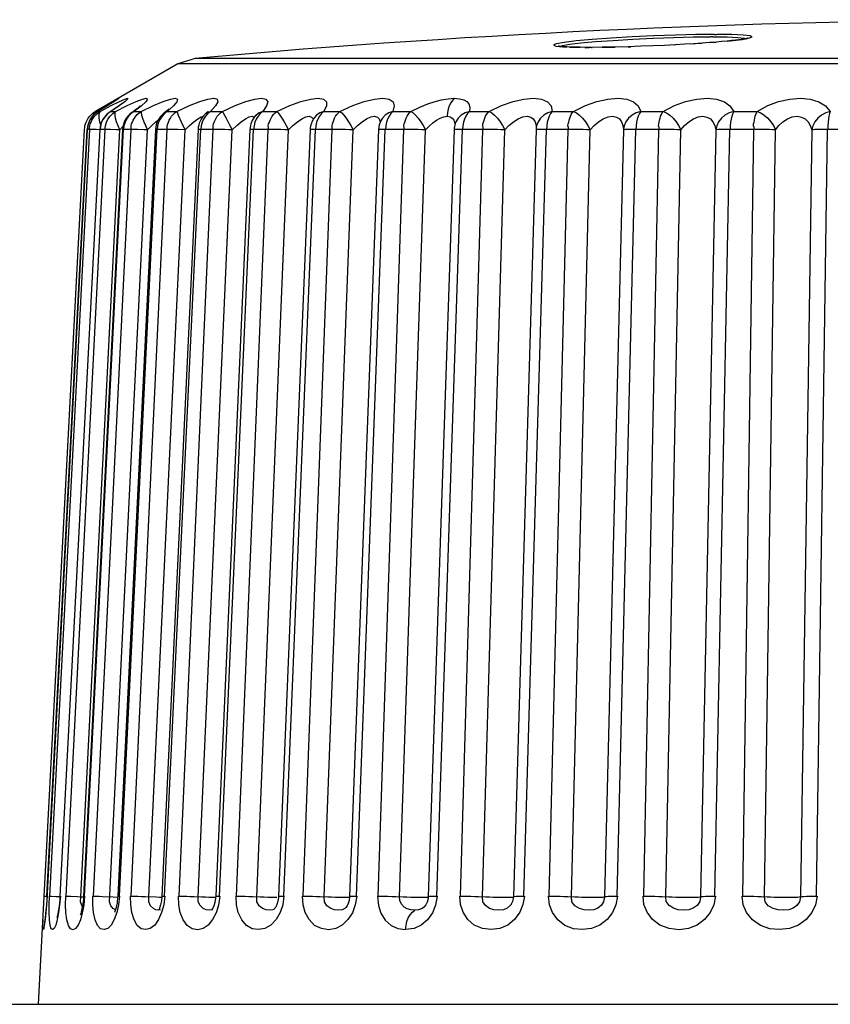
# Model space of a CAD drawing. Extents: x -4139 to -1089, y -1564 to 1941.
# Tile 156 of 160: x -2793.39 to -2786.76, y 1933.41 to 1941.46. Entities that reach past the tile are written whole.
import ezdxf

# ---------------------------------------------------------------- set-up
doc = ezdxf.new("R2010")
doc.units = 0
doc.header["$LTSCALE"] = 23.1
doc.layers.add('03_IOCASE_4_1_AM_0', color=7, linetype='CONTINUOUS')
doc.layers.add('XUAN_NIU_3_1_AM_0', color=7, linetype='CONTINUOUS')

msp = doc.modelspace()

# ---------------------------------------------------------------- linework, layer by layer
at = {"layer": '03_IOCASE_4_1_AM_0', "color": 7}
msp.add_line((-2852.0883, 1933.4079), (-2765.6911, 1933.4079), dxfattribs=at)
at = {"layer": 'XUAN_NIU_3_1_AM_0', "color": 7}
for p, q in [((-2787.7111, 1941.344), (-2787.6913, 1941.344)), ((-2788.7718, 1941.2379), (-2788.8088, 1941.2383)), ((-2788.7149, 1941.2376), (-2788.7718, 1941.2379)), ((-2788.6281, 1941.2385), (-2788.7108, 1941.2378)), ((-2792.1004, 1941.1022), (-2792.7734, 1940.7135)), ((-2791.957, 1941.1475), (-2792.1004, 1941.1022)), ((-2792.6378, 1940.7839), (-2792.6632, 1940.7679)), ((-2792.7914, 1940.7017), (-2792.7734, 1940.7135)), ((-2792.7266, 1940.7289), (-2792.7548, 1940.7118)), ((-2792.6933, 1940.7492), (-2792.7266, 1940.7289)), ((-2792.6632, 1940.7679), (-2792.6933, 1940.7492)), ((-2792.6298, 1940.7263), (-2792.6567, 1940.7086)), ((-2792.466, 1940.7114), (-2792.4759, 1940.7043)), ((-2792.2147, 1940.6984), (-2792.215, 1940.6981)), ((-2792.2064, 1940.7051), (-2792.2147, 1940.6983)), ((-2791.8673, 1940.6985), (-2791.8761, 1940.6901)), ((-2791.876, 1940.6902), (-2791.8762, 1940.69)), ((-2791.4566, 1940.6877), (-2791.464, 1940.6789)), ((-2791.4639, 1940.679), (-2791.464, 1940.6789)), ((-2790.4368, 1940.6424), (-2790.437, 1940.6421)), ((-2793.2384, 1933.4079), (-2792.8631, 1940.5671)), ((-2792.7385, 1940.567), (-2793.0643, 1934.2928)), ((-2792.5513, 1940.5668), (-2792.8706, 1934.2926)), ((-2792.2822, 1940.5665), (-2792.5914, 1934.2923)), ((-2791.9341, 1940.5661), (-2792.2298, 1934.2919)), ((-2791.5108, 1940.5657), (-2791.7898, 1934.2914)), ((-2791.0169, 1940.5651), (-2791.2761, 1934.2908)), ((-2790.4579, 1940.5644), (-2790.6945, 1934.2902)), ((-2789.8399, 1940.5637), (-2790.0513, 1934.2895)), ((-2789.8307, 1940.6146), (-2789.8309, 1940.6141)), ((-2789.1694, 1940.5625), (-2789.3533, 1934.2883)), ((-2789.1683, 1940.5802), (-2789.1694, 1940.5625)), ((-2789.1682, 1940.5806), (-2789.1683, 1940.5802)), ((-2789.3533, 1934.2883), (-2789.361, 1934.2489)), ((-2792.6127, 1934.1742), (-2792.6187, 1934.1599)), ((-2792.6045, 1934.2013), (-2792.6127, 1934.1742)), ((-2792.2485, 1934.1946), (-2792.2552, 1934.1792)), ((-2792.2423, 1934.1811), (-2792.2425, 1934.181)), ((-2791.8152, 1934.1907), (-2791.8203, 1934.1828)), ((-2791.8171, 1934.1831), (-2791.8173, 1934.183)), ((-2791.8055, 1934.2114), (-2791.8152, 1934.1907)), ((-2791.3079, 1934.1912), (-2791.3125, 1934.1867)), ((-2791.3052, 1934.1945), (-2791.3079, 1934.1912)), ((-2791.299, 1934.2039), (-2791.3052, 1934.1945)), ((-2790.7258, 1934.1996), (-2790.7335, 1934.1926)), ((-2789.3724, 1934.2259), (-2789.3737, 1934.224)), ((-2789.361, 1934.2489), (-2789.3724, 1934.2259)), ((-2793.1873, 1934.0955), (-2793.1897, 1934.0787)), ((-2793.0834, 1934.1354), (-2793.0886, 1934.1147)), ((-2792.894, 1934.1487), (-2792.8987, 1934.1363)), ((-2793.1914, 1934.0677), (-2793.1925, 1934.0621)), ((-2793.1897, 1934.0787), (-2793.1914, 1934.0677))]:
    msp.add_line(p, q, dxfattribs=at)
at = {"layer": 'XUAN_NIU_3_1_AM_0', "color": 2}
for p, q in [((-2787.5678, 1941.3427), (-2787.6913, 1941.344)), ((-2788.895, 1941.2627), (-2788.8037, 1941.2737)), ((-2788.8037, 1941.2737), (-2788.683, 1941.2848)), ((-2788.683, 1941.2848), (-2788.539, 1941.2953)), ((-2787.7238, 1941.3244), (-2787.7423, 1941.3243)), ((-2787.7238, 1941.3244), (-2787.6065, 1941.323)), ((-2787.6067, 1941.2894), (-2787.5821, 1941.2916)), ((-2788.8953, 1941.2404), (-2788.8583, 1941.2389)), ((-2788.8583, 1941.2389), (-2788.8088, 1941.2383)), ((-2788.7718, 1941.2379), (-2788.7708, 1941.2379)), ((-2788.7708, 1941.2379), (-2788.7347, 1941.2376)), ((-2788.7149, 1941.2376), (-2788.7108, 1941.2378)), ((-2788.416, 1941.2429), (-2788.3941, 1941.2434)), ((-2788.2155, 1941.2499), (-2788.2135, 1941.2501)), ((-2788.0362, 1941.2584), (-2788.0324, 1941.2587)), ((-2777.682, 1941.1022), (-2792.1004, 1941.1022)), ((-2790.7716, 1941.1473), (-2791.9569, 1941.1475)), ((-2788.1956, 1941.1473), (-2790.7716, 1941.1473)), ((-2787.3652, 1941.1476), (-2788.1956, 1941.1473)), ((-2784.6383, 1941.1475), (-2787.3652, 1941.1476)), ((-2792.5339, 1940.7931), (-2792.5791, 1940.7598)), ((-2792.7516, 1940.7135), (-2792.7548, 1940.7118)), ((-2792.7519, 1940.7017), (-2792.734, 1940.7135)), ((-2792.7439, 1940.7184), (-2792.7516, 1940.7135)), ((-2792.7516, 1940.7135), (-2792.734, 1940.7135)), ((-2792.734, 1940.7135), (-2792.6443, 1940.7617)), ((-2792.676, 1940.7598), (-2792.6933, 1940.7492)), ((-2792.6498, 1940.7763), (-2792.676, 1940.7598)), ((-2792.6473, 1940.7135), (-2792.6567, 1940.7086)), ((-2792.5791, 1940.7598), (-2792.6473, 1940.7135)), ((-2792.6473, 1940.7135), (-2792.6088, 1940.7135)), ((-2792.6328, 1940.6965), (-2792.6088, 1940.7135)), ((-2792.6134, 1940.7014), (-2792.6088, 1940.7135)), ((-2792.6088, 1940.7135), (-2792.5138, 1940.7616)), ((-2792.4579, 1940.7135), (-2792.4759, 1940.7043)), ((-2792.4579, 1940.7135), (-2792.3989, 1940.7135)), ((-2792.3989, 1940.7135), (-2792.2994, 1940.7617)), ((-2792.1857, 1940.7135), (-2792.1069, 1940.7135)), ((-2792.1069, 1940.7135), (-2792.0041, 1940.7617)), ((-2791.8608, 1940.7017), (-2791.876, 1940.6902)), ((-2791.8335, 1940.7135), (-2791.8608, 1940.7017)), ((-2791.8335, 1940.7135), (-2791.7357, 1940.7135)), ((-2791.4053, 1940.7135), (-2791.4351, 1940.7017)), ((-2791.4053, 1940.7135), (-2791.2896, 1940.7135)), ((-2790.9057, 1940.7135), (-2790.7733, 1940.7135)), ((-2790.3403, 1940.7135), (-2790.1927, 1940.7135)), ((-2789.7151, 1940.7135), (-2789.5539, 1940.7135)), ((-2789.037, 1940.7135), (-2788.8641, 1940.7135)), ((-2788.3136, 1940.7135), (-2788.1307, 1940.7135)), ((-2787.5526, 1940.7135), (-2787.3618, 1940.7135)), ((-2792.7394, 1940.6295), (-2792.7298, 1940.5975)), ((-2792.723, 1940.625), (-2792.7316, 1940.5968)), ((-2792.5318, 1940.625), (-2792.5402, 1940.5968)), ((-2792.2569, 1940.625), (-2792.265, 1940.5968)), ((-2793.17, 1934.2928), (-2792.8412, 1940.5671)), ((-2792.8233, 1940.5671), (-2793.1492, 1934.2928)), ((-2793.0615, 1934.2928), (-2792.7357, 1940.5671)), ((-2792.6966, 1940.5671), (-2793.0159, 1934.2928)), ((-2792.8926, 1934.2883), (-2792.5736, 1940.5625)), ((-2792.8635, 1934.2928), (-2792.5442, 1940.5671)), ((-2792.8599, 1940.567), (-2792.8631, 1940.5671)), ((-2792.8227, 1940.5671), (-2792.8416, 1940.5671)), ((-2792.8371, 1940.5968), (-2792.8411, 1940.5671)), ((-2792.8165, 1940.567), (-2792.8233, 1940.5671)), ((-2792.804, 1940.5665), (-2792.8165, 1940.567)), ((-2792.7667, 1940.565), (-2792.804, 1940.5665)), ((-2792.4843, 1940.5671), (-2792.7936, 1934.2928)), ((-2792.7386, 1940.5637), (-2792.7667, 1940.565)), ((-2792.7357, 1940.5671), (-2792.7385, 1940.567)), ((-2792.6953, 1940.5671), (-2792.7368, 1940.5671)), ((-2792.7316, 1940.5968), (-2792.7356, 1940.5671)), ((-2792.6862, 1940.567), (-2792.6966, 1940.5671)), ((-2792.6591, 1934.2467), (-2792.3479, 1940.5625)), ((-2792.5781, 1934.2928), (-2792.2689, 1940.5671)), ((-2792.5736, 1940.5625), (-2792.5483, 1940.5897)), ((-2792.4824, 1940.5671), (-2792.5483, 1940.5671)), ((-2792.5402, 1940.5968), (-2792.5441, 1940.5671)), ((-2792.1889, 1940.5671), (-2792.4847, 1934.2928)), ((-2792.4706, 1940.567), (-2792.4843, 1940.5671)), ((-2792.3775, 1940.5638), (-2792.43, 1940.5659)), ((-2792.3478, 1940.5625), (-2792.3775, 1940.5638)), ((-2792.336, 1934.2883), (-2792.0405, 1940.5625)), ((-2792.1863, 1940.5671), (-2792.2713, 1940.5671)), ((-2792.265, 1940.5968), (-2792.2688, 1940.5671)), ((-2792.2085, 1934.2928), (-2791.9128, 1940.5671)), ((-2792.0404, 1940.5625), (-2792.0999, 1940.565)), ((-2791.8134, 1940.5671), (-2792.0926, 1934.2928)), ((-2791.9325, 1940.5666), (-2791.9341, 1940.5661)), ((-2791.9336, 1934.2883), (-2791.6548, 1940.5625)), ((-2791.8103, 1940.5671), (-2791.9158, 1940.5671)), ((-2791.909, 1940.5968), (-2791.9126, 1940.5671)), ((-2791.7587, 1934.2928), (-2791.4797, 1940.5671)), ((-2791.3622, 1940.5671), (-2791.6216, 1934.2928)), ((-2791.508, 1940.5664), (-2791.5108, 1940.5657)), ((-2791.3585, 1940.5671), (-2791.4889, 1940.5671)), ((-2791.4761, 1940.5968), (-2791.4795, 1940.5671)), ((-2791.4541, 1934.2883), (-2791.195, 1940.5625)), ((-2791.2337, 1934.2928), (-2790.9745, 1940.5671)), ((-2790.8401, 1940.5671), (-2791.0769, 1934.2928)), ((-2791.0145, 1940.5659), (-2791.0169, 1940.5651)), ((-2790.9711, 1940.5968), (-2790.9742, 1940.5671)), ((-2790.9026, 1934.2883), (-2790.6661, 1940.5625)), ((-2790.6661, 1940.5625), (-2790.63, 1940.5994)), ((-2790.6392, 1934.2928), (-2790.4026, 1940.5671)), ((-2790.2527, 1940.5671), (-2790.4644, 1934.2928)), ((-2790.4571, 1940.565), (-2790.4579, 1940.5644)), ((-2790.2481, 1940.5671), (-2790.4239, 1940.567)), ((-2790.3994, 1940.5968), (-2790.4023, 1940.5671)), ((-2790.2853, 1934.2883), (-2790.0739, 1940.5625)), ((-2789.9817, 1934.2928), (-2789.7703, 1940.5671)), ((-2789.8367, 1940.565), (-2789.8399, 1940.5637)), ((-2789.6016, 1940.5671), (-2789.7955, 1940.567)), ((-2789.6067, 1940.5671), (-2789.7908, 1934.2928)), ((-2789.7674, 1940.5968), (-2789.77, 1940.5671)), ((-2789.6088, 1934.2883), (-2789.4249, 1940.5625)), ((-2789.2685, 1934.2928), (-2789.0846, 1940.5671)), ((-2789.1682, 1940.5639), (-2789.1694, 1940.5625)), ((-2788.9035, 1940.5671), (-2789.1105, 1940.567)), ((-2788.9089, 1940.5671), (-2789.0636, 1934.2928)), ((-2788.8807, 1934.2883), (-2788.7263, 1940.5625)), ((-2788.4542, 1940.5625), (-2788.6085, 1934.2883)), ((-2788.5073, 1934.2928), (-2788.3529, 1940.5671)), ((-2788.1615, 1940.5671), (-2788.3807, 1940.567)), ((-2788.1672, 1940.5671), (-2788.2906, 1934.2928)), ((-2788.1089, 1934.2883), (-2787.9857, 1940.5625)), ((-2787.6999, 1940.5625), (-2787.8231, 1934.2883)), ((-2787.7064, 1934.2928), (-2787.5833, 1940.5671)), ((-2787.3836, 1940.5671), (-2787.6127, 1940.567)), ((-2787.3896, 1940.5671), (-2787.4804, 1934.2928)), ((-2787.3018, 1934.2883), (-2787.2112, 1940.5625)), ((-2786.9148, 1940.5625), (-2787.0055, 1934.2883)), ((-2786.8748, 1934.2928), (-2786.7842, 1940.5671)), ((-2786.5784, 1940.5671), (-2786.8149, 1940.567)), ((-2793.192, 1934.2928), (-2793.1705, 1934.2919)), ((-2793.1697, 1934.2928), (-2793.1742, 1934.2227)), ((-2793.1705, 1934.2928), (-2793.17, 1934.2928)), ((-2793.1521, 1934.2226), (-2793.1496, 1934.2928)), ((-2793.0643, 1934.2928), (-2793.0615, 1934.2928)), ((-2792.8957, 1934.247), (-2792.8927, 1934.2883)), ((-2792.8926, 1934.2883), (-2792.8709, 1934.2873)), ((-2792.5767, 1934.2928), (-2792.5843, 1934.2227)), ((-2792.3682, 1934.2897), (-2792.2774, 1934.2859)), ((-2792.3374, 1934.2467), (-2792.3361, 1934.2883)), ((-2792.2067, 1934.2928), (-2792.2153, 1934.2227)), ((-2791.7566, 1934.2928), (-2791.7671, 1934.2203)), ((-2791.3121, 1934.2839), (-2791.2907, 1934.2837)), ((-2791.252, 1934.2928), (-2791.2337, 1934.2928)), ((-2791.2313, 1934.2928), (-2791.2414, 1934.2227)), ((-2790.6365, 1934.2928), (-2790.6484, 1934.2205)), ((-2789.9787, 1934.2928), (-2789.9916, 1934.2196)), ((-2789.294, 1934.2928), (-2789.2685, 1934.2928)), ((-2789.2653, 1934.2928), (-2789.2767, 1934.2232)), ((-2789.9916, 1934.2196), (-2790.0176, 1934.1555)), ((-2789.4048, 1934.1944), (-2789.436, 1934.1817)), ((-2789.2767, 1934.2232), (-2789.3032, 1934.1606))]:
    msp.add_line(p, q, dxfattribs=at)
for points in [[(-2787.711, 1941.344), (-2787.8613, 1941.3424), (-2788.0279, 1941.3383), (-2788.2055, 1941.3319), (-2788.3844, 1941.3235), (-2788.5556, 1941.3134)], [(-2787.5821, 1941.2916), (-2787.4842, 1941.3034), (-2787.4228, 1941.3145), (-2787.4004, 1941.3244), (-2787.4184, 1941.3327), (-2787.4751, 1941.3389), (-2787.5678, 1941.3427)], [(-2788.8408, 1941.2903), (-2788.9399, 1941.2785), (-2789.0024, 1941.2672), (-2789.0255, 1941.2572), (-2789.0079, 1941.2489), (-2788.9511, 1941.2427), (-2788.9169, 1941.2414)], [(-2788.9685, 1941.2451), (-2788.9525, 1941.2523), (-2788.895, 1941.2627)], [(-2788.5556, 1941.3134), (-2788.7105, 1941.3021), (-2788.8408, 1941.2903)], [(-2788.539, 1941.2953), (-2788.3789, 1941.3048), (-2788.211, 1941.3128), (-2788.0434, 1941.3189), (-2787.8845, 1941.3227), (-2787.7423, 1941.3243)], [(-2787.8776, 1941.2679), (-2787.8652, 1941.2685), (-2787.8106, 1941.2724)], [(-2787.7502, 1941.2769), (-2787.7112, 1941.2798), (-2787.6963, 1941.2812)], [(-2787.6065, 1941.323), (-2787.5193, 1941.3195), (-2787.467, 1941.3135), (-2787.4571, 1941.3086)], [(-2788.6281, 1941.2385), (-2788.5624, 1941.2392), (-2788.5219, 1941.2402)], [(-2792.7226, 1940.7429), (-2792.6307, 1940.7956), (-2792.5953, 1940.8151), (-2792.5827, 1940.8208), (-2792.5918, 1940.8135), (-2792.6117, 1940.8007)], [(-2792.6443, 1940.7617), (-2792.5776, 1940.7956), (-2792.5336, 1940.8151), (-2792.5118, 1940.8208), (-2792.5117, 1940.8135), (-2792.5339, 1940.7931)], [(-2792.6186, 1940.7962), (-2792.6228, 1940.7931), (-2792.6378, 1940.7839)], [(-2792.5138, 1940.7616), (-2792.4406, 1940.7955), (-2792.3884, 1940.815), (-2792.3576, 1940.8209), (-2792.3482, 1940.8136), (-2792.3612, 1940.7932), (-2792.3979, 1940.7599), (-2792.4579, 1940.7135)], [(-2792.2994, 1940.7617), (-2792.2203, 1940.7956), (-2792.1605, 1940.8151), (-2792.1212, 1940.8208), (-2792.103, 1940.8135), (-2792.1068, 1940.7931), (-2792.1346, 1940.7598), (-2792.1857, 1940.7135)], [(-2792.0041, 1940.7617), (-2791.92, 1940.7956), (-2791.8533, 1940.8151), (-2791.8058, 1940.8208), (-2791.7788, 1940.8135), (-2791.7733, 1940.7931), (-2791.7918, 1940.7598), (-2791.8335, 1940.7135)], [(-2791.7357, 1940.7135), (-2791.6311, 1940.7615), (-2791.5432, 1940.7954), (-2791.4704, 1940.815), (-2791.4153, 1940.8209), (-2791.3794, 1940.8137), (-2791.3644, 1940.7933), (-2791.3734, 1940.7599), (-2791.4053, 1940.7135)], [(-2791.2896, 1940.7135), (-2791.1837, 1940.7617), (-2791.0924, 1940.7956), (-2791.0142, 1940.8151), (-2790.952, 1940.8208), (-2790.9083, 1940.8135), (-2790.8845, 1940.7931), (-2790.8841, 1940.7598), (-2790.9057, 1940.7135)], [(-2790.7733, 1940.7135), (-2790.6676, 1940.7617), (-2790.5743, 1940.7956), (-2790.4915, 1940.8151), (-2790.423, 1940.8208), (-2790.3716, 1940.8135), (-2790.339, 1940.7931), (-2790.3291, 1940.7598), (-2790.3403, 1940.7135)], [(-2790.1927, 1940.7135), (-2790.1197, 1940.7486), (-2790.0537, 1940.7761), (-2789.9955, 1940.7955), (-2789.9419, 1940.8087), (-2789.8892, 1940.8173), (-2789.8384, 1940.8209)], [(-2789.8384, 1940.8208), (-2789.854, 1940.804), (-2789.8678, 1940.7831), (-2789.8792, 1940.759), (-2789.8878, 1940.7324), (-2789.8935, 1940.7037), (-2789.8961, 1940.6744)], [(-2789.8384, 1940.8209), (-2789.7949, 1940.8173), (-2789.7605, 1940.8086), (-2789.7349, 1940.7953), (-2789.7186, 1940.7758), (-2789.7121, 1940.7484), (-2789.7151, 1940.7135)], [(-2789.5539, 1940.7135), (-2789.4519, 1940.7617), (-2789.3576, 1940.7956), (-2789.2685, 1940.8151), (-2789.1896, 1940.8208), (-2789.1246, 1940.8135), (-2789.0756, 1940.7931), (-2789.047, 1940.7598), (-2789.037, 1940.7135)], [(-2788.8641, 1940.7135), (-2788.7657, 1940.7617), (-2788.6724, 1940.7956), (-2788.5815, 1940.8151), (-2788.4987, 1940.8208), (-2788.4279, 1940.8135), (-2788.3715, 1940.7931), (-2788.334, 1940.7598), (-2788.3136, 1940.7135)], [(-2788.1307, 1940.7135), (-2788.037, 1940.7617), (-2787.9457, 1940.7956), (-2787.8541, 1940.8151), (-2787.7683, 1940.8209), (-2787.6925, 1940.8135), (-2787.6292, 1940.7931), (-2787.5833, 1940.7598), (-2787.5526, 1940.7135)], [(-2787.3618, 1940.7135), (-2787.2738, 1940.7617), (-2787.1856, 1940.7956), (-2787.0943, 1940.8151), (-2787.0064, 1940.8208), (-2786.9265, 1940.8135), (-2786.857, 1940.7931), (-2786.8031, 1940.7598), (-2786.7625, 1940.7135)], [(-2792.7516, 1940.7135), (-2792.7761, 1940.6965), (-2792.7974, 1940.6757), (-2792.815, 1940.6516), (-2792.8283, 1940.625), (-2792.8371, 1940.5968)], [(-2792.7734, 1940.7135), (-2792.7859, 1940.7013), (-2792.7928, 1940.6833), (-2792.793, 1940.6802)], [(-2792.7928, 1940.6586), (-2792.7813, 1940.6738), (-2792.7677, 1940.6883), (-2792.7519, 1940.7017)], [(-2792.734, 1940.7135), (-2792.7427, 1940.7013), (-2792.7462, 1940.6833), (-2792.7449, 1940.659), (-2792.7394, 1940.6295)], [(-2792.6473, 1940.7135), (-2792.6715, 1940.6965), (-2792.6924, 1940.6757), (-2792.7098, 1940.6516), (-2792.723, 1940.625)], [(-2792.6091, 1940.6577), (-2792.6134, 1940.6823), (-2792.6134, 1940.7014)], [(-2792.4579, 1940.7135), (-2792.4816, 1940.6965), (-2792.502, 1940.6757), (-2792.5189, 1940.6516), (-2792.5318, 1940.625)], [(-2792.4552, 1940.6586), (-2792.4442, 1940.6738), (-2792.4312, 1940.6883), (-2792.416, 1940.7017), (-2792.3989, 1940.7135)], [(-2792.3989, 1940.7135), (-2792.3997, 1940.7013), (-2792.3962, 1940.6833), (-2792.3886, 1940.659), (-2792.378, 1940.6295), (-2792.3647, 1940.5975), (-2792.3478, 1940.5625)], [(-2792.1857, 1940.7135), (-2792.2085, 1940.6965), (-2792.2282, 1940.6757), (-2792.2445, 1940.6516), (-2792.2569, 1940.625)], [(-2792.1857, 1940.7135), (-2792.2101, 1940.7017), (-2792.2147, 1940.6984)], [(-2792.1827, 1940.6112), (-2792.1764, 1940.6271), (-2792.1694, 1940.6429), (-2792.1609, 1940.6586), (-2792.1503, 1940.6738), (-2792.1378, 1940.6883), (-2792.1233, 1940.7017), (-2792.1069, 1940.7135)], [(-2792.1069, 1940.7135), (-2792.1036, 1940.7013), (-2792.0967, 1940.6833)], [(-2791.8335, 1940.7135), (-2791.8553, 1940.6965), (-2791.874, 1940.6757), (-2791.8895, 1940.6516), (-2791.9013, 1940.625), (-2791.909, 1940.5968)], [(-2791.8104, 1940.5671), (-2791.8105, 1940.5816), (-2791.8107, 1940.596), (-2791.8079, 1940.6112), (-2791.8017, 1940.6271), (-2791.795, 1940.6429), (-2791.787, 1940.6586), (-2791.777, 1940.6738), (-2791.7651, 1940.6883), (-2791.7513, 1940.7017), (-2791.7357, 1940.7135)], [(-2791.7357, 1940.7135), (-2791.7286, 1940.7013), (-2791.7182, 1940.6833), (-2791.7046, 1940.659)], [(-2791.4053, 1940.7135), (-2791.4257, 1940.6965), (-2791.4432, 1940.6757), (-2791.4578, 1940.6516), (-2791.4689, 1940.625), (-2791.4761, 1940.5968)], [(-2791.4351, 1940.7017), (-2791.4599, 1940.6832), (-2791.4639, 1940.679)], [(-2791.3586, 1940.5671), (-2791.359, 1940.5816), (-2791.3598, 1940.596), (-2791.3573, 1940.6112), (-2791.3512, 1940.6271), (-2791.345, 1940.6429), (-2791.3375, 1940.6586), (-2791.3281, 1940.6738), (-2791.317, 1940.6883), (-2791.3041, 1940.7017), (-2791.2896, 1940.7135)], [(-2791.2896, 1940.7135), (-2791.2786, 1940.7013), (-2791.265, 1940.6833), (-2791.2485, 1940.659), (-2791.2312, 1940.6295), (-2791.2137, 1940.5975), (-2791.1949, 1940.5625)], [(-2790.9057, 1940.7135), (-2790.9377, 1940.7017), (-2790.9648, 1940.6832), (-2790.9828, 1940.6634)], [(-2790.9057, 1940.7135), (-2790.9246, 1940.6965), (-2790.9407, 1940.6757), (-2790.9542, 1940.6516), (-2790.9644, 1940.625), (-2790.9711, 1940.5968)], [(-2790.836, 1940.5671), (-2790.8367, 1940.5816), (-2790.8381, 1940.596), (-2790.8359, 1940.6112), (-2790.83, 1940.6271), (-2790.8242, 1940.6429), (-2790.8174, 1940.6586), (-2790.8088, 1940.6738), (-2790.7986, 1940.6883), (-2790.7867, 1940.7017), (-2790.7733, 1940.7135)], [(-2790.7733, 1940.7135), (-2790.7586, 1940.7013), (-2790.7419, 1940.6833), (-2790.7228, 1940.659), (-2790.7036, 1940.6295), (-2790.685, 1940.5975), (-2790.666, 1940.5625)], [(-2790.3403, 1940.7135), (-2790.374, 1940.7017), (-2790.4032, 1940.6832), (-2790.4265, 1940.6587), (-2790.4368, 1940.6424)], [(-2790.3403, 1940.7135), (-2790.3573, 1940.6965), (-2790.372, 1940.6757), (-2790.3841, 1940.6516), (-2790.3934, 1940.625), (-2790.3994, 1940.5968)], [(-2790.2482, 1940.5671), (-2790.2492, 1940.5816), (-2790.2511, 1940.596), (-2790.2494, 1940.6112), (-2790.2437, 1940.6271), (-2790.2385, 1940.6429), (-2790.2324, 1940.6586), (-2790.2246, 1940.6738), (-2790.2154, 1940.6883), (-2790.2047, 1940.7017), (-2790.1927, 1940.7135)], [(-2790.1927, 1940.7135), (-2790.1743, 1940.7013), (-2790.1547, 1940.6833), (-2790.1332, 1940.659), (-2790.1123, 1940.6295), (-2790.0928, 1940.5975), (-2790.0738, 1940.5625)], [(-2789.7151, 1940.7135), (-2789.7503, 1940.7017), (-2789.7812, 1940.6832), (-2789.8064, 1940.6587), (-2789.8247, 1940.6296), (-2789.8307, 1940.6146)], [(-2789.7151, 1940.7135), (-2789.7302, 1940.6965), (-2789.7431, 1940.6757), (-2789.7539, 1940.6516), (-2789.7621, 1940.625), (-2789.7674, 1940.5968)], [(-2789.6018, 1940.5671), (-2789.6031, 1940.5816), (-2789.6055, 1940.596), (-2789.6042, 1940.6112), (-2789.5988, 1940.6271), (-2789.5941, 1940.6429), (-2789.5889, 1940.6586), (-2789.582, 1940.6738), (-2789.5739, 1940.6883), (-2789.5645, 1940.7017), (-2789.5539, 1940.7135)], [(-2789.5539, 1940.7135), (-2789.5322, 1940.7013), (-2789.5098, 1940.6833), (-2789.4862, 1940.659), (-2789.4638, 1940.6295), (-2789.4437, 1940.5975), (-2789.4249, 1940.5625)], [(-2789.037, 1940.7135), (-2789.0733, 1940.7017), (-2789.1057, 1940.6832), (-2789.1325, 1940.6587), (-2789.1526, 1940.6296), (-2789.1651, 1940.597), (-2789.1682, 1940.5806)], [(-2789.037, 1940.7135), (-2789.0501, 1940.6965), (-2789.0612, 1940.6757), (-2789.0704, 1940.6516), (-2789.0775, 1940.625), (-2789.082, 1940.5968), (-2789.0842, 1940.5671)], [(-2788.9037, 1940.5671), (-2788.9052, 1940.5816), (-2788.9082, 1940.596), (-2788.9073, 1940.6112), (-2788.9023, 1940.6271), (-2788.8982, 1940.6429), (-2788.8938, 1940.6586), (-2788.888, 1940.6738), (-2788.8811, 1940.6883), (-2788.8731, 1940.7017), (-2788.8641, 1940.7135)], [(-2788.8641, 1940.7135), (-2788.8392, 1940.7013), (-2788.8143, 1940.6833), (-2788.7888, 1940.659), (-2788.7653, 1940.6295), (-2788.7447, 1940.5975), (-2788.7263, 1940.5625)], [(-2788.3136, 1940.7135), (-2788.3506, 1940.7017), (-2788.3839, 1940.6832), (-2788.4121, 1940.6587), (-2788.4338, 1940.6296), (-2788.448, 1940.597), (-2788.4542, 1940.5625)], [(-2788.3136, 1940.7135), (-2788.3244, 1940.6965), (-2788.3335, 1940.6757), (-2788.3411, 1940.6516), (-2788.347, 1940.625), (-2788.3507, 1940.5968), (-2788.3525, 1940.5671)], [(-2788.1617, 1940.5671), (-2788.1635, 1940.5816), (-2788.1668, 1940.596), (-2788.1664, 1940.6112), (-2788.1618, 1940.6271), (-2788.1585, 1940.6429), (-2788.155, 1940.6586), (-2788.1502, 1940.6738), (-2788.1446, 1940.6883), (-2788.138, 1940.7017), (-2788.1307, 1940.7135)], [(-2788.1307, 1940.7135), (-2788.1029, 1940.7013), (-2788.0759, 1940.6833), (-2788.0488, 1940.659), (-2788.0242, 1940.6295), (-2788.0035, 1940.5975), (-2787.9856, 1940.5625)], [(-2787.5526, 1940.7135), (-2787.5899, 1940.7017), (-2787.6239, 1940.6832), (-2787.6531, 1940.6587), (-2787.6761, 1940.6296), (-2787.692, 1940.597), (-2787.6999, 1940.5625)], [(-2787.5526, 1940.7135), (-2787.5611, 1940.6965), (-2787.5681, 1940.6757), (-2787.574, 1940.6516), (-2787.5786, 1940.625), (-2787.5815, 1940.5968), (-2787.5829, 1940.5671)], [(-2787.3803, 1940.6586), (-2787.3767, 1940.6738), (-2787.3724, 1940.6883), (-2787.3674, 1940.7017), (-2787.3618, 1940.7135)], [(-2787.3618, 1940.7135), (-2787.3315, 1940.7013), (-2787.3026, 1940.6833), (-2787.2741, 1940.659), (-2787.2489, 1940.6295), (-2787.2281, 1940.5975), (-2787.2111, 1940.5625)], [(-2786.7625, 1940.7135), (-2786.7996, 1940.7017), (-2786.8339, 1940.6832), (-2786.8638, 1940.6587), (-2786.888, 1940.6296), (-2786.9053, 1940.597), (-2786.9149, 1940.5625)], [(-2786.7625, 1940.7135), (-2786.7685, 1940.6965), (-2786.7734, 1940.6757), (-2786.7775, 1940.6516), (-2786.7808, 1940.625), (-2786.7828, 1940.5968), (-2786.7838, 1940.5671)], [(-2792.8226, 1940.5671), (-2792.8216, 1940.5816), (-2792.8196, 1940.596), (-2792.8157, 1940.6112), (-2792.8097, 1940.6271), (-2792.8022, 1940.6429), (-2792.7928, 1940.6586)], [(-2792.6966, 1940.5671), (-2792.6927, 1940.5968), (-2792.6841, 1940.625), (-2792.671, 1940.6516)], [(-2792.671, 1940.6516), (-2792.6537, 1940.6757), (-2792.6328, 1940.6965)], [(-2792.5735, 1940.5625), (-2792.5886, 1940.5963), (-2792.6006, 1940.6285), (-2792.6091, 1940.6577)], [(-2792.4824, 1940.5671), (-2792.4819, 1940.5816), (-2792.481, 1940.596), (-2792.4776, 1940.6112), (-2792.4713, 1940.6271), (-2792.4641, 1940.6429), (-2792.4552, 1940.6586)], [(-2792.3479, 1940.5625), (-2792.3125, 1940.5994), (-2792.279, 1940.6294), (-2792.2591, 1940.6454)], [(-2792.0967, 1940.6833), (-2792.073, 1940.6295), (-2792.0581, 1940.5975), (-2792.0404, 1940.5625)], [(-2792.0405, 1940.5625), (-2792.0044, 1940.5994), (-2791.9693, 1940.6294), (-2791.9367, 1940.6537), (-2791.909, 1940.6695), (-2791.8924, 1940.6729)], [(-2791.7046, 1940.659), (-2791.6731, 1940.5975), (-2791.6547, 1940.5625)], [(-2791.6548, 1940.5625), (-2791.6182, 1940.5994), (-2791.582, 1940.6294), (-2791.5474, 1940.6538), (-2791.517, 1940.6695), (-2791.4928, 1940.6737), (-2791.4766, 1940.668), (-2791.4752, 1940.665)], [(-2791.195, 1940.5625), (-2791.1584, 1940.5994), (-2791.1214, 1940.6294), (-2791.0853, 1940.6537), (-2791.0525, 1940.6695), (-2791.0251, 1940.6737), (-2791.0052, 1940.668), (-2790.994, 1940.652), (-2790.9933, 1940.6471)], [(-2790.63, 1940.5994), (-2790.5926, 1940.6294), (-2790.5552, 1940.6537), (-2790.5204, 1940.6695), (-2790.4902, 1940.6737), (-2790.4669, 1940.668), (-2790.452, 1940.652), (-2790.4448, 1940.628)], [(-2790.0739, 1940.5625), (-2790.0438, 1940.5937), (-2790.0133, 1940.6202)], [(-2790.0133, 1940.6202), (-2789.9834, 1940.6421), (-2789.9538, 1940.6588), (-2789.9241, 1940.6694), (-2789.8961, 1940.6744)], [(-2789.8961, 1940.6744), (-2789.8725, 1940.6695), (-2789.8549, 1940.6589), (-2789.8432, 1940.6423), (-2789.8364, 1940.6203), (-2789.836, 1940.6138)], [(-2789.4249, 1940.5625), (-2789.3908, 1940.5994), (-2789.354, 1940.6294)], [(-2789.354, 1940.6294), (-2789.3155, 1940.6537), (-2789.2777, 1940.6695), (-2789.2428, 1940.6737), (-2789.2135, 1940.668), (-2789.1918, 1940.652), (-2789.1773, 1940.628), (-2789.1699, 1940.5984), (-2789.1689, 1940.5729)], [(-2788.7263, 1940.5625), (-2788.6938, 1940.5994), (-2788.6578, 1940.6294), (-2788.6194, 1940.6537), (-2788.5808, 1940.6695), (-2788.5441, 1940.6737), (-2788.5122, 1940.668), (-2788.4874, 1940.652), (-2788.4694, 1940.628), (-2788.4584, 1940.5984), (-2788.4542, 1940.5625)], [(-2787.9857, 1940.5625), (-2787.9551, 1940.5994), (-2787.9203, 1940.6294), (-2787.8824, 1940.6537), (-2787.8434, 1940.6695), (-2787.8053, 1940.6737), (-2787.7712, 1940.668), (-2787.7436, 1940.652), (-2787.7224, 1940.628), (-2787.7078, 1940.5984), (-2787.6999, 1940.5625)], [(-2787.3838, 1940.5671), (-2787.3858, 1940.5816), (-2787.3896, 1940.596), (-2787.3896, 1940.6112), (-2787.3855, 1940.6271), (-2787.3803, 1940.6586)], [(-2787.2112, 1940.5625), (-2787.1828, 1940.5994), (-2787.1497, 1940.6294), (-2787.1126, 1940.6537), (-2787.0736, 1940.6695), (-2787.0346, 1940.6737), (-2786.9987, 1940.668), (-2786.9686, 1940.652), (-2786.9444, 1940.628), (-2786.9263, 1940.5984), (-2786.9148, 1940.5625)], [(-2792.6511, 1940.5659), (-2792.6706, 1940.5665), (-2792.6862, 1940.567)], [(-2792.5735, 1940.5625), (-2792.6021, 1940.5638), (-2792.6511, 1940.5659)], [(-2792.5483, 1940.5671), (-2792.5513, 1940.5669), (-2792.5513, 1940.5668)], [(-2792.43, 1940.5659), (-2792.4519, 1940.5665), (-2792.4706, 1940.567)], [(-2792.2689, 1940.5671), (-2792.2784, 1940.567), (-2792.2821, 1940.5666), (-2792.2822, 1940.5665)], [(-2792.0999, 1940.565), (-2792.1264, 1940.5659), (-2792.1505, 1940.5665), (-2792.1719, 1940.567), (-2792.1889, 1940.5671)], [(-2792.1863, 1940.5671), (-2792.1862, 1940.5816), (-2792.1858, 1940.596), (-2792.1827, 1940.6112)], [(-2791.9128, 1940.5671), (-2791.9254, 1940.567), (-2791.9325, 1940.5666)], [(-2791.6546, 1940.5625), (-2791.6855, 1940.5638), (-2791.7155, 1940.565), (-2791.7434, 1940.5659), (-2791.7695, 1940.5665), (-2791.7934, 1940.567), (-2791.8134, 1940.5671)], [(-2791.4889, 1940.5671), (-2791.5006, 1940.5669), (-2791.508, 1940.5664)], [(-2791.1948, 1940.5625), (-2791.2257, 1940.5638), (-2791.2563, 1940.565), (-2791.2854, 1940.5659), (-2791.3131, 1940.5665), (-2791.3393, 1940.567), (-2791.3622, 1940.5671)], [(-2790.9745, 1940.5671), (-2790.9931, 1940.567), (-2791.0065, 1940.5666), (-2791.0145, 1940.5659)], [(-2790.6659, 1940.5625), (-2790.6965, 1940.5638), (-2790.7274, 1940.565), (-2790.7573, 1940.5659), (-2790.7864, 1940.5665), (-2790.8146, 1940.567), (-2790.9785, 1940.5671)], [(-2790.4239, 1940.567), (-2790.4403, 1940.5666), (-2790.4514, 1940.5659), (-2790.4571, 1940.565)], [(-2790.0738, 1940.5625), (-2790.1038, 1940.5638), (-2790.1346, 1940.565), (-2790.165, 1940.5659), (-2790.1951, 1940.5665), (-2790.2249, 1940.567), (-2790.2527, 1940.5671)], [(-2789.7955, 1940.567), (-2789.8149, 1940.5665), (-2789.8284, 1940.5659), (-2789.8367, 1940.565)], [(-2789.4248, 1940.5625), (-2789.4539, 1940.5638), (-2789.4843, 1940.565), (-2789.5148, 1940.5659), (-2789.5457, 1940.5665), (-2789.5769, 1940.567), (-2789.6067, 1940.5671)], [(-2789.1105, 1940.567), (-2789.1323, 1940.5666), (-2789.1493, 1940.5659), (-2789.1614, 1940.565), (-2789.1682, 1940.5639)], [(-2788.7262, 1940.5625), (-2788.754, 1940.5638), (-2788.7837, 1940.565), (-2788.8141, 1940.5659), (-2788.8453, 1940.5665), (-2788.8774, 1940.567), (-2788.9089, 1940.5671)], [(-2788.3807, 1940.567), (-2788.4049, 1940.5666), (-2788.4246, 1940.5659), (-2788.4397, 1940.565), (-2788.4496, 1940.5639), (-2788.4542, 1940.5625)], [(-2787.9856, 1940.5625), (-2788.0118, 1940.5638), (-2788.0405, 1940.565), (-2788.0703, 1940.5659), (-2788.1015, 1940.5665), (-2788.1344, 1940.567), (-2788.1672, 1940.5671)], [(-2787.6127, 1940.567), (-2787.6389, 1940.5666), (-2787.6612, 1940.5659), (-2787.6791, 1940.565), (-2787.6921, 1940.5639), (-2787.6999, 1940.5625)], [(-2787.211, 1940.5625), (-2787.2354, 1940.5638), (-2787.2627, 1940.565), (-2787.2917, 1940.5659), (-2787.3226, 1940.5665), (-2787.3557, 1940.567), (-2787.3896, 1940.5671)], [(-2786.8149, 1940.567), (-2786.8429, 1940.5666), (-2786.8674, 1940.5659), (-2786.8879, 1940.565), (-2786.9039, 1940.5639), (-2786.9149, 1940.5625)], [(-2793.1492, 1934.2928), (-2793.1434, 1934.2928), (-2793.1322, 1934.2924)], [(-2793.1322, 1934.2924), (-2793.0948, 1934.2908), (-2793.0695, 1934.2897), (-2793.0645, 1934.2894)], [(-2793.0608, 1934.2928), (-2793.0665, 1934.2227), (-2793.0748, 1934.1599), (-2793.0861, 1934.1021)], [(-2793.0071, 1934.0998), (-2793.0151, 1934.159), (-2793.0181, 1934.2224), (-2793.0167, 1934.2928)], [(-2793.0159, 1934.2928), (-2793.0069, 1934.2928), (-2792.9928, 1934.2924), (-2792.9737, 1934.2917)], [(-2792.9737, 1934.2917), (-2792.9229, 1934.2897), (-2792.8928, 1934.2883)], [(-2792.8624, 1934.2928), (-2792.8697, 1934.2203), (-2792.8811, 1934.1567), (-2792.897, 1934.1004)], [(-2792.8706, 1934.2926), (-2792.8696, 1934.2928), (-2792.8635, 1934.2928)], [(-2792.6194, 1934.1021), (-2792.6448, 1934.0562), (-2792.6734, 1934.0289), (-2792.7027, 1934.0188), (-2792.731, 1934.0266), (-2792.7561, 1934.0524), (-2792.7754, 1934.0995), (-2792.7887, 1934.1592), (-2792.7949, 1934.2226), (-2792.7947, 1934.2928)], [(-2792.7936, 1934.2928), (-2792.7815, 1934.2928), (-2792.7645, 1934.2924), (-2792.7429, 1934.2917), (-2792.7172, 1934.2908)], [(-2792.7172, 1934.2908), (-2792.6276, 1934.287), (-2792.5918, 1934.2856)], [(-2792.5914, 1934.2923), (-2792.5913, 1934.2924), (-2792.5874, 1934.2928), (-2792.5781, 1934.2928)], [(-2792.2575, 1934.1021), (-2792.2889, 1934.0562), (-2792.3247, 1934.0289), (-2792.3619, 1934.0188), (-2792.3985, 1934.0266), (-2792.4314, 1934.0524), (-2792.4573, 1934.0995), (-2792.4759, 1934.1592), (-2792.4852, 1934.2226), (-2792.4862, 1934.2928)], [(-2792.4847, 1934.2928), (-2792.4697, 1934.2928), (-2792.4501, 1934.2924), (-2792.4261, 1934.2917), (-2792.3985, 1934.2908), (-2792.3682, 1934.2897)], [(-2792.2774, 1934.2859), (-2792.2508, 1934.285), (-2792.2305, 1934.2844)], [(-2792.2298, 1934.2919), (-2792.2281, 1934.2924), (-2792.221, 1934.2928), (-2792.2085, 1934.2928)], [(-2791.8156, 1934.1005), (-2791.8517, 1934.0565), (-2791.893, 1934.029), (-2791.937, 1934.0184), (-2791.9824, 1934.0267), (-2792.024, 1934.0531), (-2792.0567, 1934.0999), (-2792.0802, 1934.159), (-2792.0925, 1934.2225), (-2792.0945, 1934.2928)], [(-2792.0926, 1934.2928), (-2792.0749, 1934.2928), (-2792.0527, 1934.2924), (-2792.0267, 1934.2917), (-2791.9975, 1934.2908), (-2791.9662, 1934.2897)], [(-2791.9662, 1934.2897), (-2791.9033, 1934.287), (-2791.8736, 1934.2859), (-2791.8456, 1934.285), (-2791.8199, 1934.2843), (-2791.7972, 1934.2839), (-2791.7898, 1934.2838)], [(-2791.9178, 1934.2151), (-2791.9341, 1934.247), (-2791.9337, 1934.2883)], [(-2791.7898, 1934.2914), (-2791.7894, 1934.2917), (-2791.7846, 1934.2924), (-2791.7742, 1934.2928), (-2791.7587, 1934.2928)], [(-2791.2964, 1934.102), (-2791.3387, 1934.0562), (-2791.3878, 1934.0289), (-2791.4396, 1934.0188), (-2791.4913, 1934.0266), (-2791.5387, 1934.0524), (-2791.577, 1934.0995), (-2791.6053, 1934.1592), (-2791.6204, 1934.2226), (-2791.6238, 1934.2928)], [(-2791.6216, 1934.2928), (-2791.6013, 1934.2928), (-2791.577, 1934.2924), (-2791.5492, 1934.2917), (-2791.5187, 1934.2908), (-2791.4868, 1934.2897)], [(-2791.4868, 1934.2897), (-2791.4237, 1934.287), (-2791.3934, 1934.2859), (-2791.3643, 1934.285), (-2791.337, 1934.2843), (-2791.3121, 1934.2839)], [(-2791.3775, 1934.18), (-2791.4058, 1934.1916), (-2791.4351, 1934.2146), (-2791.4536, 1934.2467), (-2791.4541, 1934.2883)], [(-2791.2761, 1934.2908), (-2791.2736, 1934.2917), (-2791.2655, 1934.2924), (-2791.252, 1934.2928)], [(-2790.7086, 1934.1006), (-2790.7546, 1934.0564), (-2790.8082, 1934.0288), (-2790.8658, 1934.0182), (-2790.9255, 1934.027), (-2790.9808, 1934.0537), (-2791.0251, 1934.1007), (-2791.0578, 1934.1598), (-2791.0754, 1934.223), (-2791.0794, 1934.2928)], [(-2791.0769, 1934.2928), (-2791.0542, 1934.2928), (-2791.028, 1934.2924), (-2790.9987, 1934.2917), (-2790.9673, 1934.2908), (-2790.935, 1934.2897)], [(-2790.935, 1934.2897), (-2790.8725, 1934.287), (-2790.842, 1934.2859), (-2790.812, 1934.285), (-2790.7834, 1934.2843), (-2790.7567, 1934.2839), (-2790.733, 1934.2837)], [(-2790.7341, 1934.1922), (-2790.7552, 1934.182), (-2790.784, 1934.178), (-2790.8175, 1934.18), (-2790.849, 1934.1916), (-2790.881, 1934.2147), (-2790.9012, 1934.2467), (-2790.9026, 1934.2883)], [(-2790.733, 1934.2837), (-2790.7139, 1934.2839), (-2790.6989, 1934.2843), (-2790.6949, 1934.2845)], [(-2790.6945, 1934.2902), (-2790.6937, 1934.2908), (-2790.6879, 1934.2917), (-2790.6766, 1934.2924), (-2790.6602, 1934.2928), (-2790.6392, 1934.2928)], [(-2790.4671, 1934.2928), (-2790.4595, 1934.2175), (-2790.4384, 1934.1524), (-2790.4026, 1934.096), (-2790.3554, 1934.0529), (-2790.3004, 1934.0275), (-2790.2361, 1934.0186)], [(-2790.4644, 1934.2928), (-2790.4396, 1934.2928), (-2790.4117, 1934.2924), (-2790.3813, 1934.2917), (-2790.3493, 1934.2908), (-2790.317, 1934.2897)], [(-2790.317, 1934.2897), (-2790.2557, 1934.287), (-2790.2253, 1934.2859), (-2790.1949, 1934.285), (-2790.1652, 1934.2843), (-2790.1371, 1934.2839), (-2790.1113, 1934.2837)], [(-2790.1613, 1934.1777), (-2790.1932, 1934.1805), (-2790.2234, 1934.1881), (-2790.2496, 1934.2039), (-2790.2706, 1934.2277), (-2790.2838, 1934.2559), (-2790.2853, 1934.2883)], [(-2790.1113, 1934.2837), (-2790.0899, 1934.2839), (-2790.0722, 1934.2843), (-2790.0588, 1934.2849), (-2790.0516, 1934.2857)], [(-2790.0513, 1934.2895), (-2790.0512, 1934.2896), (-2790.0477, 1934.2908), (-2790.0387, 1934.2917), (-2790.0243, 1934.2924), (-2790.0051, 1934.2928), (-2789.9817, 1934.2928)], [(-2789.3032, 1934.1606), (-2789.346, 1934.1026), (-2789.401, 1934.0564), (-2789.4659, 1934.0287), (-2789.536, 1934.0187), (-2789.6083, 1934.0282), (-2789.675, 1934.0556), (-2789.7273, 1934.1024), (-2789.7658, 1934.1611), (-2789.7876, 1934.2237), (-2789.7938, 1934.2928)], [(-2789.7908, 1934.2928), (-2789.7643, 1934.2928), (-2789.735, 1934.2924), (-2789.7037, 1934.2917), (-2789.6715, 1934.2908), (-2789.6396, 1934.2897)], [(-2789.6396, 1934.2897), (-2789.5802, 1934.287), (-2789.5502, 1934.2859), (-2789.5197, 1934.285), (-2789.4893, 1934.2843), (-2789.4599, 1934.2839), (-2789.4325, 1934.2837)], [(-2789.436, 1934.1817), (-2789.4729, 1934.1781), (-2789.5141, 1934.1808), (-2789.5501, 1934.1928), (-2789.5839, 1934.216), (-2789.6056, 1934.2476), (-2789.6089, 1934.2883)], [(-2789.4325, 1934.2837), (-2789.4089, 1934.2839), (-2789.3887, 1934.2843), (-2789.3725, 1934.2849), (-2789.361, 1934.2858), (-2789.3544, 1934.287)], [(-2789.3533, 1934.2883), (-2789.3521, 1934.2896), (-2789.3453, 1934.2908), (-2789.333, 1934.2917), (-2789.3157, 1934.2924), (-2789.294, 1934.2928)], [(-2788.5039, 1934.2928), (-2788.5157, 1934.2227), (-2788.5435, 1934.1599), (-2788.5888, 1934.102), (-2788.6468, 1934.0562), (-2788.7154, 1934.0289), (-2788.7891, 1934.0188), (-2788.8638, 1934.0266), (-2788.9334, 1934.0524), (-2788.991, 1934.0995), (-2789.0346, 1934.1592), (-2789.0593, 1934.2226), (-2789.0668, 1934.2928)], [(-2789.0636, 1934.2928), (-2789.0355, 1934.2928), (-2789.0052, 1934.2924), (-2788.9734, 1934.2917), (-2788.9414, 1934.2908), (-2788.9102, 1934.2897)], [(-2788.9102, 1934.2897), (-2788.8534, 1934.287), (-2788.8241, 1934.2859), (-2788.7937, 1934.285), (-2788.763, 1934.2843), (-2788.7327, 1934.2839), (-2788.7038, 1934.2837)], [(-2788.6085, 1934.2883), (-2788.6169, 1934.2474), (-2788.6364, 1934.2162), (-2788.6642, 1934.194), (-2788.696, 1934.182), (-2788.7342, 1934.178), (-2788.7757, 1934.18), (-2788.8147, 1934.1916), (-2788.8527, 1934.2146), (-2788.8767, 1934.2467), (-2788.8807, 1934.2883)], [(-2788.7038, 1934.2837), (-2788.6784, 1934.2839), (-2788.6559, 1934.2843), (-2788.6371, 1934.2849), (-2788.6226, 1934.2858), (-2788.613, 1934.287)], [(-2788.613, 1934.287), (-2788.604, 1934.2896), (-2788.594, 1934.2908), (-2788.5787, 1934.2917), (-2788.5587, 1934.2924), (-2788.5346, 1934.2928), (-2788.5073, 1934.2928)], [(-2787.7029, 1934.2928), (-2787.7153, 1934.2221), (-2787.7441, 1934.1591), (-2787.7908, 1934.1016), (-2787.8509, 1934.0561), (-2787.9223, 1934.0285), (-2787.9997, 1934.0184), (-2788.0805, 1934.0279), (-2788.1557, 1934.0554), (-2788.2161, 1934.1026), (-2788.261, 1934.1616), (-2788.2865, 1934.2241), (-2788.294, 1934.2928)], [(-2788.2906, 1934.2928), (-2788.2613, 1934.2928), (-2788.2303, 1934.2924), (-2788.1984, 1934.2917), (-2788.1668, 1934.2908), (-2788.1367, 1934.2897)], [(-2788.1367, 1934.2897), (-2788.0831, 1934.287), (-2788.0548, 1934.2859), (-2788.025, 1934.285), (-2787.9943, 1934.2843), (-2787.9635, 1934.2839), (-2787.9334, 1934.2837)], [(-2787.8231, 1934.2883), (-2787.8311, 1934.248), (-2787.8518, 1934.2165), (-2787.8834, 1934.1934), (-2787.9198, 1934.1812), (-2787.9622, 1934.1781), (-2788.0076, 1934.1813), (-2788.0464, 1934.1936), (-2788.0815, 1934.2169), (-2788.1043, 1934.2483), (-2788.1089, 1934.2883)], [(-2787.9334, 1934.2837), (-2787.9064, 1934.2839), (-2787.8819, 1934.2843), (-2787.8607, 1934.2849), (-2787.8434, 1934.2858), (-2787.8307, 1934.287)], [(-2787.8307, 1934.287), (-2787.8153, 1934.2896), (-2787.8022, 1934.2908), (-2787.784, 1934.2917), (-2787.7615, 1934.2924), (-2787.7354, 1934.2928), (-2787.7064, 1934.2928)], [(-2786.8711, 1934.2928), (-2786.883, 1934.2227), (-2786.9123, 1934.1599), (-2786.9605, 1934.1021), (-2787.0228, 1934.0562), (-2787.0968, 1934.0289), (-2787.1768, 1934.0188), (-2787.2583, 1934.0266), (-2787.3346, 1934.0524), (-2787.3984, 1934.0995), (-2787.447, 1934.1592), (-2787.4748, 1934.2226), (-2787.484, 1934.2928)], [(-2787.4804, 1934.2928), (-2787.4502, 1934.2928), (-2787.4188, 1934.2924), (-2787.3872, 1934.2917), (-2787.3564, 1934.2908), (-2787.3277, 1934.2897)], [(-2787.3277, 1934.2897), (-2787.2778, 1934.287), (-2787.2509, 1934.2859), (-2787.222, 1934.285), (-2787.1916, 1934.2843), (-2787.1605, 1934.2839), (-2787.1297, 1934.2837)], [(-2787.0055, 1934.2883), (-2787.0138, 1934.2474), (-2787.0354, 1934.2162), (-2787.0666, 1934.194), (-2787.1021, 1934.182), (-2787.1446, 1934.178), (-2787.1892, 1934.18), (-2787.2311, 1934.1916), (-2787.271, 1934.2146), (-2787.2963, 1934.2467), (-2787.3018, 1934.2883)], [(-2787.1297, 1934.2837), (-2787.1014, 1934.2839), (-2787.0751, 1934.2843), (-2787.0517, 1934.2849), (-2787.0318, 1934.2858), (-2787.0163, 1934.287)], [(-2787.0163, 1934.287), (-2786.9945, 1934.2896), (-2786.9784, 1934.2908), (-2786.9576, 1934.2917), (-2786.9329, 1934.2924), (-2786.9049, 1934.2928), (-2786.8748, 1934.2928)], [(-2793.1742, 1934.2227), (-2793.1796, 1934.1599), (-2793.1858, 1934.1021)], [(-2793.0861, 1934.1021), (-2793.0988, 1934.0562), (-2793.112, 1934.0289), (-2793.1246, 1934.0188), (-2793.1356, 1934.0266), (-2793.1443, 1934.0524), (-2793.1497, 1934.0995), (-2793.1523, 1934.1592), (-2793.1521, 1934.2226)], [(-2792.8803, 1934.2063), (-2792.8862, 1934.2151), (-2792.8957, 1934.247)], [(-2792.6109, 1934.1802), (-2792.6276, 1934.1916), (-2792.647, 1934.2146), (-2792.6591, 1934.2467)], [(-2792.5843, 1934.2227), (-2792.5984, 1934.1599), (-2792.6194, 1934.1021)], [(-2792.2425, 1934.181), (-2792.2568, 1934.178), (-2792.2791, 1934.18), (-2792.3, 1934.1916), (-2792.323, 1934.2146), (-2792.3374, 1934.2467)], [(-2792.2153, 1934.2227), (-2792.232, 1934.1599), (-2792.2575, 1934.1021)], [(-2791.8173, 1934.183), (-2791.8199, 1934.1818), (-2791.8408, 1934.1779), (-2791.8672, 1934.1802), (-2791.8919, 1934.192), (-2791.9178, 1934.2151)], [(-2791.7671, 1934.2203), (-2791.7865, 1934.1567), (-2791.8156, 1934.1005)], [(-2791.313, 1934.1863), (-2791.3226, 1934.182), (-2791.3474, 1934.178), (-2791.3775, 1934.18)], [(-2791.2414, 1934.2227), (-2791.2628, 1934.1599), (-2791.2964, 1934.102)], [(-2790.6484, 1934.2205), (-2790.6721, 1934.157), (-2790.7086, 1934.1006)], [(-2790.2361, 1934.0186), (-2790.2329, 1934.0521), (-2790.2255, 1934.0849), (-2790.2143, 1934.1146), (-2790.1996, 1934.1407), (-2790.1815, 1934.1622), (-2790.1613, 1934.1777)], [(-2790.0858, 1934.2026), (-2790.1076, 1934.1879), (-2790.1315, 1934.1804), (-2790.1613, 1934.1777)], [(-2789.3737, 1934.224), (-2789.3783, 1934.2177), (-2789.4048, 1934.1944)], [(-2793.1858, 1934.1021), (-2793.1919, 1934.0562), (-2793.1972, 1934.0289), (-2793.2011, 1934.0188), (-2793.2033, 1934.0266), (-2793.2036, 1934.0524), (-2793.2019, 1934.0995)], [(-2792.897, 1934.1004), (-2792.9156, 1934.0565), (-2792.936, 1934.029), (-2792.9567, 1934.0184), (-2792.977, 1934.0267), (-2792.9945, 1934.053), (-2793.0071, 1934.0998)], [(-2790.0176, 1934.1555), (-2790.0574, 1934.099), (-2790.1084, 1934.0551), (-2790.1677, 1934.0288), (-2790.2361, 1934.0186)]]:
    msp.add_lwpolyline(points, dxfattribs=at)
at = {"layer": 'XUAN_NIU_3_1_AM_0', "color": 7}
for points in [[(-2787.8776, 1941.2679), (-2787.9516, 1941.2633), (-2788.0324, 1941.2587), (-2788.1198, 1941.2543), (-2788.2135, 1941.2501), (-2788.3127, 1941.2463), (-2788.416, 1941.2429), (-2788.5219, 1941.2402), (-2788.6281, 1941.2385)], [(-2787.5388, 1941.2968), (-2787.5702, 1941.2932), (-2787.6067, 1941.2894), (-2787.6486, 1941.2854), (-2787.6963, 1941.2812), (-2787.7502, 1941.2769), (-2787.8106, 1941.2724), (-2787.8776, 1941.2679)], [(-2787.4478, 1941.3076), (-2787.4394, 1941.3122), (-2787.4368, 1941.3133), (-2787.4397, 1941.3124), (-2787.4463, 1941.3108), (-2787.4571, 1941.3086), (-2787.4715, 1941.3061), (-2787.4897, 1941.3032), (-2787.512, 1941.3001), (-2787.5388, 1941.2968)], [(-2788.8088, 1941.2383), (-2788.8415, 1941.2388), (-2788.8702, 1941.2396), (-2788.8953, 1941.2404), (-2788.9169, 1941.2414), (-2788.9354, 1941.2424), (-2788.9509, 1941.2435), (-2788.9637, 1941.2446), (-2788.9737, 1941.2456), (-2788.9813, 1941.2466), (-2788.9861, 1941.2474), (-2788.9882, 1941.2478), (-2788.9881, 1941.2478)], [(-2792.6035, 1940.8063), (-2792.6038, 1940.806), (-2792.6065, 1940.8042), (-2792.6117, 1940.8007), (-2792.6186, 1940.7962), (-2792.6274, 1940.7905), (-2792.6378, 1940.7839)], [(-2792.5583, 1940.7761), (-2792.554, 1940.7807), (-2792.5536, 1940.781), (-2792.5583, 1940.7772), (-2792.5664, 1940.7708)], [(-2792.8325, 1940.6586), (-2792.8209, 1940.6738), (-2792.8072, 1940.6883), (-2792.7914, 1940.7017)], [(-2792.5664, 1940.7708), (-2792.5781, 1940.7621), (-2792.5928, 1940.7517), (-2792.6101, 1940.7396), (-2792.6298, 1940.7263)], [(-2792.4075, 1940.7584), (-2792.41, 1940.7559), (-2792.4176, 1940.7491), (-2792.43, 1940.7388), (-2792.4461, 1940.7262), (-2792.466, 1940.7114)], [(-2792.1738, 1940.7347), (-2792.174, 1940.7346), (-2792.1796, 1940.7288), (-2792.1908, 1940.7184), (-2792.2064, 1940.7051)], [(-2791.8544, 1940.7125), (-2791.8576, 1940.7086), (-2791.8673, 1940.6985)], [(-2792.8606, 1940.5892), (-2792.8592, 1940.596), (-2792.8552, 1940.6112), (-2792.8494, 1940.6271), (-2792.8419, 1940.6429), (-2792.8325, 1940.6586)], [(-2791.4609, 1940.6777), (-2791.4564, 1940.6875), (-2791.4566, 1940.6877)], [(-2792.8416, 1940.5671), (-2793.172, 1934.2667), (-2793.1751, 1934.2203)], [(-2792.8631, 1940.5671), (-2792.8618, 1940.5816), (-2792.8606, 1940.5892)], [(-2793.0643, 1934.2927), (-2793.0662, 1934.2634), (-2793.0713, 1934.2101)], [(-2792.8706, 1934.2925), (-2792.8725, 1934.2645), (-2792.8786, 1934.2152)], [(-2792.5914, 1934.2923), (-2792.5921, 1934.2807), (-2792.597, 1934.2378), (-2792.6045, 1934.2013)], [(-2792.2298, 1934.2919), (-2792.2336, 1934.2532), (-2792.2403, 1934.2205), (-2792.2485, 1934.1946)], [(-2791.7898, 1934.2914), (-2791.7908, 1934.277), (-2791.7966, 1934.2409), (-2791.8055, 1934.2114)], [(-2791.2761, 1934.2908), (-2791.2766, 1934.283), (-2791.2812, 1934.2515), (-2791.2893, 1934.2245), (-2791.299, 1934.2039)], [(-2790.6945, 1934.2902), (-2790.6948, 1934.2852), (-2790.6987, 1934.2576), (-2790.7062, 1934.2329), (-2790.7159, 1934.2131), (-2790.7258, 1934.1996)], [(-2790.0513, 1934.2895), (-2790.0528, 1934.2723), (-2790.0597, 1934.2446), (-2790.0707, 1934.2213)], [(-2793.1751, 1934.2203), (-2793.1783, 1934.1797), (-2793.1816, 1934.1456), (-2793.1846, 1934.1175), (-2793.1873, 1934.0955)], [(-2793.0713, 1934.2101), (-2793.0774, 1934.1673), (-2793.0834, 1934.1354)], [(-2792.8786, 1934.2152), (-2792.8864, 1934.1757), (-2792.894, 1934.1487)], [(-2790.0707, 1934.2213), (-2790.084, 1934.2043), (-2790.0857, 1934.2028)]]:
    msp.add_lwpolyline(points, dxfattribs=at)
for centre, radius, start, end in [((-2784.8912, 1862.4824), 78.9818, 84.867361, 95.132639), ((-2792.6619, 1940.5577), 0.18, 121.08574, 176.99968), ((-2792.5587, 1940.5577), 0.18, 122.99693, 177.02716), ((-2792.3715, 1940.5577), 0.18, 125.44993, 177.08715), ((-2792.1024, 1940.5577), 0.18, 128.57874, 177.17901), ((-2791.7543, 1940.5577), 0.18, 132.56174, 177.30176), ((-2791.3309, 1940.5577), 0.18, 137.62578, 177.45405), ((-2790.8371, 1940.5577), 0.18, 144.03463, 177.63425), ((-2790.278, 1940.5577), 0.18, 152.03419, 177.84038), ((-2789.66, 1940.5577), 0.18, 161.71506, 178.07022)]:
    msp.add_arc(centre, radius, start, end, dxfattribs=at)

doc.saveas('drawing.dxf')
